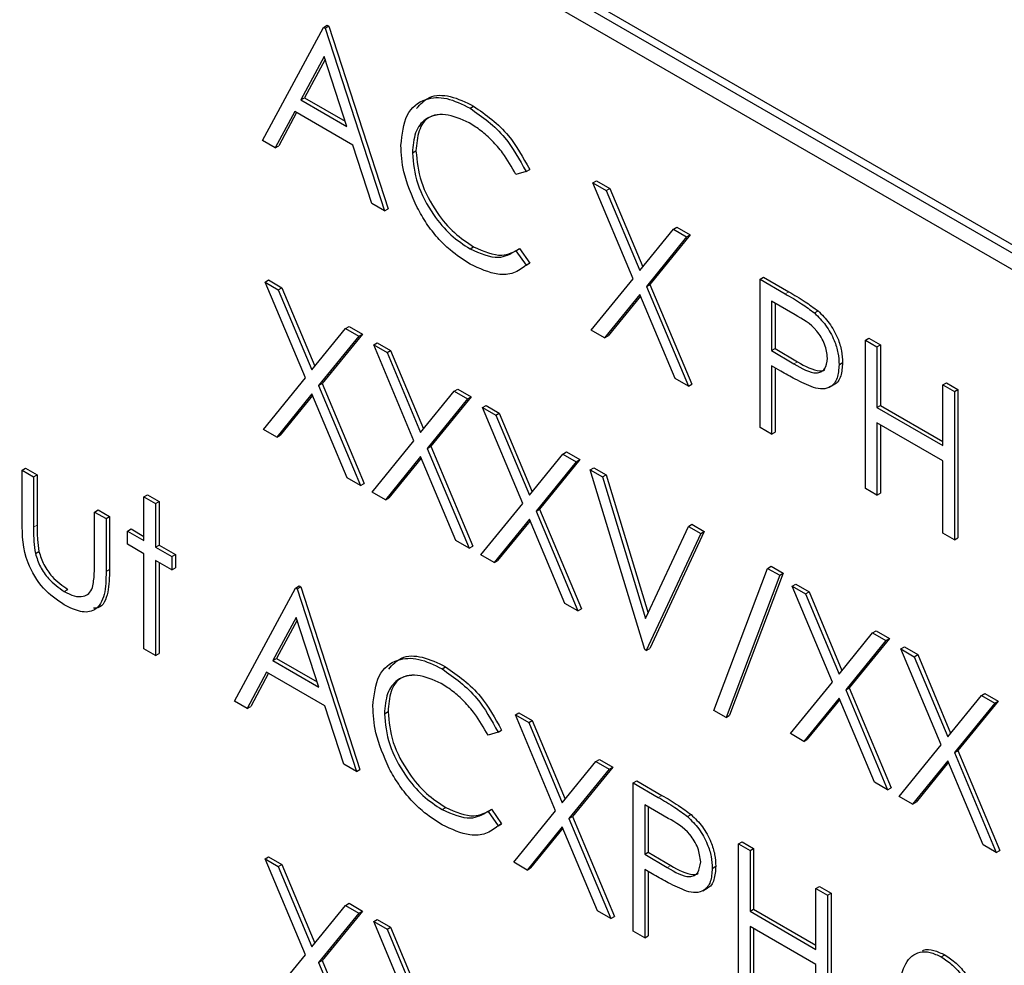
# Paper-space layout 'Blatt2' of a CAD drawing. Header units: millimetres. Extents: x 5 to 418, y 2 to 292.
# Tile 34 of 124: x 113.1 to 114.73, y 181.27 to 182.84. Entities that reach past the tile are written whole.
import ezdxf

# ---------------------------------------------------------------- set-up
doc = ezdxf.new("R2010")
doc.units = ezdxf.units.MM

psp = doc.layouts.new('Blatt2')

# ---------------------------------------------------------------- linework, layer by layer
at = {"color": 7, "linetype": 'Continuous', "lineweight": 25}
for p, q in [((114.9506, 182.328), (112.3579, 183.8247)), ((114.9624, 182.3348), (112.3696, 183.8315)), ((112.3579, 183.7975), (114.9506, 182.3007)), ((113.5015, 182.6357), (113.6022, 182.8226)), ((113.6022, 182.8226), (113.608, 182.826)), ((113.6022, 182.8226), (113.6049, 182.821)), ((113.6049, 182.821), (113.6108, 182.8244)), ((113.6049, 182.821), (113.7028, 182.5195)), ((113.608, 182.826), (113.6108, 182.8244)), ((113.6108, 182.8244), (113.7087, 182.5229)), ((113.6033, 182.7742), (113.5649, 182.7028)), ((113.6048, 182.7695), (113.5708, 182.7062)), ((113.6407, 182.659), (113.6033, 182.7742)), ((113.5649, 182.7028), (113.5708, 182.7062)), ((113.5649, 182.7028), (113.6407, 182.659)), ((113.5708, 182.7062), (113.638, 182.6674)), ((113.5546, 182.6836), (113.5223, 182.6237)), ((113.5577, 182.6818), (113.5282, 182.6271)), ((113.6507, 182.6281), (113.5546, 182.6836)), ((113.8441, 182.6892), (113.85, 182.6926)), ((113.5223, 182.6237), (113.5015, 182.6357)), ((113.5223, 182.6237), (113.5282, 182.6271)), ((113.6821, 182.5315), (113.6507, 182.6281)), ((113.749, 182.6151), (113.7549, 182.6185)), ((113.9367, 182.5845), (113.92, 182.5794)), ((113.9367, 182.5845), (113.9426, 182.5879)), ((114.0468, 182.5659), (114.0527, 182.5693)), ((114.0527, 182.5693), (114.0747, 182.5566)), ((114.0468, 182.5659), (114.0688, 182.5532)), ((114.1134, 182.4075), (114.0468, 182.5659)), ((114.0688, 182.5532), (114.0747, 182.5566)), ((114.0688, 182.5532), (114.1243, 182.421)), ((114.0747, 182.5566), (114.1292, 182.4269)), ((113.7028, 182.5195), (113.6821, 182.5315)), ((113.7028, 182.5195), (113.7087, 182.5229)), ((114.1243, 182.421), (114.1799, 182.4891)), ((114.1799, 182.4891), (114.1858, 182.4925)), ((114.1799, 182.4891), (114.2018, 182.4764)), ((114.1858, 182.4925), (114.2077, 182.4798)), ((114.2018, 182.4764), (114.1353, 182.3948)), ((114.2077, 182.4798), (114.1412, 182.3982)), ((114.2018, 182.4764), (114.2077, 182.4798)), ((113.8442, 182.4567), (113.8501, 182.4601)), ((113.92, 182.4538), (113.9259, 182.4572)), ((113.92, 182.4538), (113.9367, 182.4296)), ((113.9259, 182.4572), (113.9426, 182.433)), ((113.9426, 182.433), (113.9366, 182.4294)), ((113.9367, 182.4296), (113.9426, 182.433)), ((113.5056, 182.402), (113.5115, 182.4054)), ((113.5115, 182.4054), (113.5335, 182.3927)), ((114.0441, 182.3225), (114.1134, 182.4075)), ((114.3229, 182.4065), (114.3288, 182.4099)), ((114.3229, 182.4065), (114.3645, 182.3825)), ((114.3229, 182.1616), (114.3229, 182.4065)), ((114.3288, 182.4099), (114.3704, 182.3859)), ((113.5056, 182.402), (113.5276, 182.3893)), ((113.5722, 182.2436), (113.5056, 182.402)), ((113.5276, 182.3893), (113.5335, 182.3927)), ((113.5276, 182.3893), (113.5831, 182.2571)), ((113.5335, 182.3927), (113.5879, 182.263)), ((114.1353, 182.3948), (114.1412, 182.3982)), ((114.1353, 182.3948), (114.2046, 182.2299)), ((114.1412, 182.3982), (114.2104, 182.2333)), ((114.1243, 182.3813), (114.0661, 182.3098)), ((114.1254, 182.3788), (114.072, 182.3132)), ((114.1826, 182.2426), (114.1243, 182.3813)), ((114.3807, 182.348), (114.3419, 182.3704)), ((114.3419, 182.3704), (114.3419, 182.2888)), ((114.3478, 182.367), (114.3478, 182.2922)), ((114.4128, 182.351), (114.4187, 182.3544)), ((113.5831, 182.2571), (113.6387, 182.3252)), ((113.6387, 182.3252), (113.6445, 182.3286)), ((113.6387, 182.3252), (113.6606, 182.3125)), ((113.6445, 182.3286), (113.6665, 182.3159)), ((113.6606, 182.3125), (113.5941, 182.2309)), ((113.6665, 182.3159), (113.6, 182.2343)), ((113.6606, 182.3125), (113.6665, 182.3159)), ((114.0661, 182.3098), (114.0441, 182.3225)), ((114.0661, 182.3098), (114.072, 182.3132)), ((114.4969, 182.3061), (114.5028, 182.3095)), ((114.5028, 182.3095), (114.5218, 182.2985)), ((113.6851, 182.2984), (113.691, 182.3018)), ((113.6851, 182.2984), (113.7071, 182.2857)), ((113.7516, 182.14), (113.6851, 182.2984)), ((113.691, 182.3018), (113.713, 182.2891)), ((114.3419, 182.2888), (114.3478, 182.2922)), ((114.3478, 182.2922), (114.3849, 182.2702)), ((114.4969, 182.3061), (114.516, 182.2951)), ((114.4969, 182.0611), (114.4969, 182.3061)), ((114.516, 182.2951), (114.5218, 182.2985)), ((114.516, 182.2951), (114.516, 182.1946)), ((114.5218, 182.2985), (114.5218, 182.198)), ((113.7071, 182.2857), (113.713, 182.2891)), ((113.7071, 182.2857), (113.7626, 182.1534)), ((113.713, 182.2891), (113.7674, 182.1594)), ((114.3419, 182.2888), (114.379, 182.2668)), ((114.3571, 182.2549), (114.3419, 182.2637)), ((114.3419, 182.2637), (114.3419, 182.1506)), ((114.3478, 182.2602), (114.3478, 182.154)), ((114.4534, 182.2655), (114.4593, 182.2689)), ((113.5029, 182.1586), (113.5722, 182.2436)), ((114.2046, 182.2299), (114.1826, 182.2426)), ((113.5941, 182.2309), (113.6, 182.2343)), ((113.5941, 182.2309), (113.6633, 182.066)), ((113.6, 182.2343), (113.6692, 182.0694)), ((114.2046, 182.2299), (114.2104, 182.2333)), ((114.4379, 182.2284), (114.4452, 182.2327)), ((114.6247, 182.2323), (114.6306, 182.2357)), ((114.6247, 182.1318), (114.6247, 182.2323)), ((114.6247, 182.2323), (114.6438, 182.2213)), ((114.6306, 182.2357), (114.6497, 182.2247)), ((113.5831, 182.2174), (113.5249, 182.1459)), ((113.5842, 182.2149), (113.5307, 182.1493)), ((113.6414, 182.0787), (113.5831, 182.2174)), ((113.7626, 182.1534), (113.8182, 182.2216)), ((113.846, 182.2123), (113.7795, 182.1307)), ((113.8182, 182.2216), (113.824, 182.225)), ((113.8182, 182.2216), (113.8401, 182.2089)), ((113.824, 182.225), (113.846, 182.2123)), ((113.8401, 182.2089), (113.846, 182.2123)), ((114.6438, 182.2213), (114.6497, 182.2247)), ((114.6438, 182.2213), (114.6438, 181.9763)), ((114.6497, 182.2247), (114.6497, 181.9797)), ((113.8401, 182.2089), (113.7736, 182.1273)), ((113.8646, 182.1948), (113.8705, 182.1982)), ((113.8646, 182.1948), (113.8866, 182.1821)), ((113.9311, 182.0363), (113.8646, 182.1948)), ((113.8705, 182.1982), (113.8925, 182.1855)), ((114.516, 182.1946), (114.5218, 182.198)), ((114.516, 182.1946), (114.6247, 182.1318)), ((114.5218, 182.198), (114.6247, 182.1386)), ((113.8866, 182.1821), (113.8925, 182.1855)), ((113.8866, 182.1821), (113.9421, 182.0498)), ((113.8925, 182.1855), (113.9469, 182.0558)), ((114.3419, 182.1506), (114.3229, 182.1616)), ((114.6247, 182.1067), (114.516, 182.1695)), ((114.516, 182.1695), (114.516, 182.0501)), ((114.5218, 182.166), (114.5218, 182.0535)), ((113.5249, 182.1459), (113.5029, 182.1586)), ((113.5249, 182.1459), (113.5307, 182.1493)), ((114.3419, 182.1506), (114.3478, 182.154)), ((113.6824, 182.055), (113.7516, 182.14)), ((113.7736, 182.1273), (113.7795, 182.1307)), ((113.7795, 182.1307), (113.8487, 181.9658)), ((113.7626, 182.1138), (113.7044, 182.0423)), ((113.8209, 181.9751), (113.7626, 182.1138)), ((113.7736, 182.1273), (113.8428, 181.9624)), ((113.9421, 182.0498), (113.9976, 182.118)), ((113.9976, 182.118), (114.0035, 182.1214)), ((113.9976, 182.118), (114.0196, 182.1053)), ((114.0035, 182.1214), (114.0255, 182.1087)), ((113.7637, 182.1113), (113.7102, 182.0457)), ((114.0196, 182.1053), (113.9531, 182.0236)), ((114.0255, 182.1087), (113.959, 182.0271)), ((114.0196, 182.1053), (114.0255, 182.1087)), ((114.6247, 181.9873), (114.6247, 182.1067)), ((113.1045, 182.0913), (113.1104, 182.0947)), ((113.1045, 182.0913), (113.1235, 182.0803)), ((113.1045, 182.0058), (113.1045, 182.0913)), ((113.1104, 182.0947), (113.1294, 182.0837)), ((113.1235, 182.0803), (113.1294, 182.0837)), ((113.1235, 182.0803), (113.1235, 181.9973)), ((113.1294, 182.0837), (113.1294, 182.0007)), ((114.0427, 182.0919), (114.0486, 182.0953)), ((114.0427, 182.0919), (114.0631, 182.0802)), ((114.1325, 181.7952), (114.0427, 182.0919)), ((114.0486, 182.0953), (114.069, 182.0836)), ((114.0631, 182.0802), (114.069, 182.0836)), ((114.0631, 182.0802), (114.1338, 181.8463)), ((114.069, 182.0836), (114.138, 181.8553)), ((113.6633, 182.066), (113.6414, 182.0787)), ((113.6633, 182.066), (113.6692, 182.0694)), ((113.3057, 182.0474), (113.3116, 182.0508)), ((113.3057, 182.0474), (113.3248, 182.0364)), ((113.3057, 181.9751), (113.3057, 182.0474)), ((113.3116, 182.0508), (113.3306, 182.0398)), ((113.7044, 182.0423), (113.6824, 182.055)), ((114.516, 182.0501), (114.4969, 182.0611)), ((114.516, 182.0501), (114.5218, 182.0535)), ((113.3248, 182.0364), (113.3306, 182.0398)), ((113.3248, 182.0364), (113.3248, 181.9642)), ((113.3306, 182.0398), (113.3306, 181.9676)), ((113.7044, 182.0423), (113.7102, 182.0457)), ((113.8619, 181.9514), (113.9311, 182.0363)), ((113.2241, 182.0222), (113.23, 182.0257)), ((113.2241, 182.0222), (113.2432, 182.0113)), ((113.2241, 181.9392), (113.2241, 182.0222)), ((113.23, 182.0257), (113.2491, 182.0147)), ((113.2432, 182.0113), (113.2491, 182.0147)), ((113.2491, 182.0147), (113.2491, 181.9275)), ((113.9531, 182.0236), (113.959, 182.0271)), ((113.9531, 182.0236), (114.0223, 181.8588)), ((113.959, 182.0271), (114.0282, 181.8622)), ((113.2432, 182.0113), (113.2432, 181.9241)), ((113.9421, 182.0102), (113.8838, 181.9387)), ((113.9432, 182.0077), (113.8897, 181.9421)), ((114.0004, 181.8714), (113.9421, 182.0102)), ((114.1338, 181.8463), (114.2046, 181.9985)), ((114.2046, 181.9985), (114.2104, 182.0019)), ((114.2046, 181.9985), (114.225, 181.9867)), ((114.2104, 182.0019), (114.2308, 181.9902)), ((113.2785, 181.9908), (113.2844, 181.9942)), ((113.2785, 181.9689), (113.2785, 181.9908)), ((113.2785, 181.9908), (113.3057, 181.9751)), ((113.2844, 181.9942), (113.3057, 181.982)), ((114.225, 181.9867), (114.1352, 181.7936)), ((114.2308, 181.9902), (114.1411, 181.797)), ((114.225, 181.9867), (114.2308, 181.9902)), ((114.6438, 181.9763), (114.6247, 181.9873)), ((113.3057, 181.9532), (113.2785, 181.9689)), ((113.3248, 181.9642), (113.3306, 181.9676)), ((113.3306, 181.9676), (113.3578, 181.9519)), ((113.8428, 181.9624), (113.8209, 181.9751)), ((113.8428, 181.9624), (113.8487, 181.9658)), ((114.6438, 181.9763), (114.6497, 181.9797)), ((113.1265, 181.9537), (113.1324, 181.9571)), ((113.3057, 181.7961), (113.3057, 181.9532)), ((113.3248, 181.9642), (113.3519, 181.9485)), ((113.3519, 181.9485), (113.3578, 181.9519)), ((113.3578, 181.9519), (113.3578, 181.9299)), ((113.8838, 181.9387), (113.8619, 181.9514)), ((113.3519, 181.9265), (113.3248, 181.9422)), ((113.3248, 181.9422), (113.3248, 181.7851)), ((113.3306, 181.9388), (113.3306, 181.7885)), ((113.3519, 181.9485), (113.3519, 181.9265)), ((113.8838, 181.9387), (113.8897, 181.9421)), ((113.3519, 181.9265), (113.3578, 181.9299)), ((114.2467, 181.6947), (114.3354, 181.9292)), ((114.3555, 181.9177), (114.2668, 181.6831)), ((114.3614, 181.9211), (114.2727, 181.6865)), ((114.3354, 181.9292), (114.3413, 181.9327)), ((114.3354, 181.9292), (114.3555, 181.9177)), ((114.3413, 181.9327), (114.3614, 181.9211)), ((114.3555, 181.9177), (114.3614, 181.9211)), ((114.3759, 181.8996), (114.3818, 181.903)), ((114.3818, 181.903), (114.4038, 181.8903)), ((113.1741, 181.891), (113.18, 181.8944)), ((113.4553, 181.7098), (113.5559, 181.8967)), ((113.5559, 181.8967), (113.5618, 181.9001)), ((113.5559, 181.8967), (113.5586, 181.8951)), ((113.5586, 181.8951), (113.5645, 181.8985)), ((113.5586, 181.8951), (113.6565, 181.5936)), ((113.5618, 181.9001), (113.5645, 181.8985)), ((113.5645, 181.8985), (113.6624, 181.597)), ((114.3759, 181.8996), (114.3979, 181.8869)), ((114.4424, 181.7412), (114.3759, 181.8996)), ((114.3979, 181.8869), (114.4038, 181.8903)), ((114.3979, 181.8869), (114.4534, 181.7547)), ((114.4038, 181.8903), (114.4582, 181.7606)), ((114.0223, 181.8588), (114.0004, 181.8714)), ((114.0223, 181.8588), (114.0282, 181.8622)), ((113.5571, 181.8482), (113.5187, 181.7768)), ((113.5586, 181.8435), (113.5245, 181.7802)), ((113.5945, 181.7331), (113.5571, 181.8482)), ((114.4534, 181.7547), (114.5089, 181.8228)), ((114.5089, 181.8228), (114.5148, 181.8262)), ((114.5089, 181.8228), (114.5309, 181.8101)), ((114.5148, 181.8262), (114.5368, 181.8135)), ((114.5309, 181.8101), (114.4644, 181.7285)), ((114.5368, 181.8135), (114.4703, 181.7319)), ((114.5309, 181.8101), (114.5368, 181.8135)), ((113.3248, 181.7851), (113.3057, 181.7961)), ((113.3248, 181.7851), (113.3306, 181.7885)), ((114.1352, 181.7936), (114.1325, 181.7952)), ((114.1352, 181.7936), (114.1411, 181.797)), ((114.5554, 181.796), (114.5613, 181.7994)), ((114.5554, 181.796), (114.5774, 181.7833)), ((114.6219, 181.6375), (114.5554, 181.796)), ((114.5613, 181.7994), (114.5833, 181.7867)), ((113.5187, 181.7768), (113.5245, 181.7802)), ((113.5187, 181.7768), (113.5945, 181.7331)), ((113.5245, 181.7802), (113.5917, 181.7415)), ((114.5774, 181.7833), (114.5833, 181.7867)), ((114.5774, 181.7833), (114.6329, 181.651)), ((114.5833, 181.7867), (114.6377, 181.657)), ((113.5083, 181.7577), (113.4761, 181.6978)), ((113.5114, 181.7559), (113.482, 181.7012)), ((113.6045, 181.7022), (113.5083, 181.7577)), ((113.7979, 181.7633), (113.8038, 181.7667)), ((114.3732, 181.6562), (114.4424, 181.7412)), ((114.4644, 181.7285), (114.4703, 181.7319)), ((114.4644, 181.7285), (114.5336, 181.5636)), ((114.4703, 181.7319), (114.5395, 181.567)), ((114.6884, 181.7192), (114.6943, 181.7226)), ((114.6943, 181.7226), (114.7163, 181.7099)), ((113.4761, 181.6978), (113.4553, 181.7098)), ((114.4534, 181.715), (114.3951, 181.6435)), ((114.4545, 181.7125), (114.401, 181.6469)), ((114.5117, 181.5763), (114.4534, 181.715)), ((114.6329, 181.651), (114.6884, 181.7192)), ((114.7104, 181.7065), (114.6439, 181.6249)), ((114.7163, 181.7099), (114.6498, 181.6283)), ((114.6884, 181.7192), (114.7104, 181.7065)), ((114.7104, 181.7065), (114.7163, 181.7099)), ((113.4761, 181.6978), (113.482, 181.7012)), ((113.6359, 181.6056), (113.6045, 181.7022)), ((113.7028, 181.6892), (113.7087, 181.6926)), ((113.919, 181.6871), (113.9249, 181.6905)), ((113.9249, 181.6905), (113.9469, 181.6778)), ((114.2668, 181.6831), (114.2467, 181.6947)), ((113.919, 181.6871), (113.941, 181.6744)), ((113.9855, 181.5286), (113.919, 181.6871)), ((113.941, 181.6744), (113.9469, 181.6778)), ((113.941, 181.6744), (113.9965, 181.5421)), ((113.9469, 181.6778), (114.0013, 181.548)), ((114.2668, 181.6831), (114.2727, 181.6865)), ((113.8904, 181.6586), (113.8738, 181.6535)), ((113.8904, 181.6586), (113.8963, 181.662)), ((114.3951, 181.6435), (114.3732, 181.6562)), ((114.3951, 181.6435), (114.401, 181.6469)), ((114.5527, 181.5526), (114.6219, 181.6375)), ((114.6439, 181.6249), (114.6498, 181.6283)), ((114.6439, 181.6249), (114.7131, 181.46)), ((114.6498, 181.6283), (114.719, 181.4634)), ((113.9965, 181.5421), (114.052, 181.6103)), ((114.052, 181.6103), (114.0579, 181.6137)), ((114.052, 181.6103), (114.074, 181.5976)), ((114.0579, 181.6137), (114.0799, 181.601)), ((114.6329, 181.6114), (114.5746, 181.5399)), ((114.634, 181.6089), (114.5805, 181.5433)), ((114.6912, 181.4727), (114.6329, 181.6114)), ((113.6565, 181.5936), (113.6359, 181.6056)), ((113.6565, 181.5936), (113.6624, 181.597)), ((114.074, 181.5976), (114.0075, 181.5159)), ((114.0799, 181.601), (114.0134, 181.5193)), ((114.074, 181.5976), (114.0799, 181.601)), ((114.1134, 181.5748), (114.1193, 181.5782)), ((114.1193, 181.5782), (114.1609, 181.5542)), ((114.5336, 181.5636), (114.5117, 181.5763)), ((114.1134, 181.5748), (114.155, 181.5508)), ((114.1134, 181.3298), (114.1134, 181.5748)), ((114.5336, 181.5636), (114.5395, 181.567)), ((114.5746, 181.5399), (114.5527, 181.5526)), ((114.5746, 181.5399), (114.5805, 181.5433)), ((113.798, 181.5308), (113.8039, 181.5342)), ((113.8738, 181.5279), (113.8797, 181.5313)), ((113.8738, 181.5279), (113.8904, 181.5037)), ((113.8797, 181.5313), (113.8963, 181.5071)), ((113.9163, 181.4437), (113.9855, 181.5286)), ((114.1713, 181.5163), (114.1325, 181.5387)), ((114.1325, 181.5387), (114.1325, 181.457)), ((114.1384, 181.5353), (114.1384, 181.4604)), ((114.0075, 181.5159), (114.0134, 181.5193)), ((114.0075, 181.5159), (114.0767, 181.351)), ((114.0134, 181.5193), (114.0826, 181.3544)), ((114.2034, 181.5192), (114.2093, 181.5226)), ((113.8963, 181.5071), (113.8903, 181.5035)), ((113.8904, 181.5037), (113.8963, 181.5071)), ((113.9965, 181.5025), (113.9382, 181.431)), ((113.9976, 181.4999), (113.9441, 181.4344)), ((114.0548, 181.3637), (113.9965, 181.5025)), ((114.2875, 181.4743), (114.2934, 181.4777)), ((114.2875, 181.4743), (114.3065, 181.4633)), ((114.2875, 181.2294), (114.2875, 181.4743)), ((114.2934, 181.4777), (114.3124, 181.4667)), ((114.3065, 181.4633), (114.3124, 181.4667)), ((114.3065, 181.4633), (114.3065, 181.3628)), ((114.3124, 181.4667), (114.3124, 181.3662)), ((114.7131, 181.46), (114.6912, 181.4727)), ((114.7131, 181.46), (114.719, 181.4634)), ((113.5056, 181.4494), (113.5115, 181.4528)), ((113.5056, 181.4494), (113.5276, 181.4367)), ((113.5722, 181.2909), (113.5056, 181.4494)), ((113.5115, 181.4528), (113.5335, 181.4401)), ((114.1325, 181.457), (114.1384, 181.4604)), ((114.1325, 181.457), (114.1696, 181.4351)), ((114.1384, 181.4604), (114.1755, 181.4385)), ((113.5276, 181.4367), (113.5335, 181.4401)), ((113.5276, 181.4367), (113.5831, 181.3044)), ((113.5335, 181.4401), (113.5879, 181.3104)), ((113.9382, 181.431), (113.9163, 181.4437)), ((113.9382, 181.431), (113.9441, 181.4344)), ((114.1477, 181.4232), (114.1325, 181.4319)), ((114.1325, 181.4319), (114.1325, 181.3189)), ((114.244, 181.4337), (114.2499, 181.4371)), ((114.1384, 181.4285), (114.1384, 181.3223)), ((114.2284, 181.3967), (114.2358, 181.4009)), ((114.4153, 181.4005), (114.4212, 181.4039)), ((114.4153, 181.4005), (114.4344, 181.3895)), ((114.4153, 181.3), (114.4153, 181.4005)), ((114.4212, 181.4039), (114.4403, 181.3929)), ((114.4344, 181.3895), (114.4403, 181.3929)), ((114.4344, 181.3895), (114.4344, 181.1446)), ((114.4403, 181.3929), (114.4403, 181.148)), ((113.5831, 181.3044), (113.6387, 181.3726)), ((113.6387, 181.3726), (113.6445, 181.376)), ((113.6387, 181.3726), (113.6606, 181.3599)), ((113.6445, 181.376), (113.6665, 181.3633)), ((114.3065, 181.3628), (114.3124, 181.3662)), ((114.3124, 181.3662), (114.4153, 181.3068)), ((113.6606, 181.3599), (113.5941, 181.2783)), ((113.6665, 181.3633), (113.6, 181.2817)), ((113.6606, 181.3599), (113.6665, 181.3633)), ((113.6851, 181.3458), (113.691, 181.3492)), ((113.691, 181.3492), (113.713, 181.3365)), ((114.0767, 181.351), (114.0548, 181.3637)), ((114.0767, 181.351), (114.0826, 181.3544)), ((114.3065, 181.3628), (114.4153, 181.3)), ((113.6851, 181.3458), (113.7071, 181.3331)), ((113.7516, 181.1873), (113.6851, 181.3458)), ((113.7071, 181.3331), (113.713, 181.3365)), ((113.7071, 181.3331), (113.7626, 181.2008)), ((113.713, 181.3365), (113.7674, 181.2067)), ((114.4153, 181.2749), (114.3065, 181.3377)), ((114.3065, 181.3377), (114.3065, 181.2184)), ((114.3124, 181.3343), (114.3124, 181.2218)), ((114.1325, 181.3189), (114.1134, 181.3298)), ((114.1325, 181.3189), (114.1384, 181.3223)), ((113.5029, 181.206), (113.5722, 181.2909)), ((114.6222, 181.2874), (114.6281, 181.2908)), ((113.5941, 181.2783), (113.6, 181.2817)), ((113.5941, 181.2783), (113.6633, 181.1134)), ((113.6, 181.2817), (113.6692, 181.1168)), ((114.4153, 181.1556), (114.4153, 181.2749))]:
    psp.add_line(p, q, dxfattribs=at)
at = {"color": 7, "linetype": 'Continuous', "lineweight": 18}
for p, q in [((114.3645, 182.3825), (114.3704, 182.3859)), ((114.379, 182.2668), (114.3849, 182.2702)), ((113.1235, 181.9973), (113.1294, 182.0007)), ((113.2432, 181.9241), (113.2491, 181.9275)), ((114.155, 181.5508), (114.1609, 181.5542)), ((114.1696, 181.4351), (114.1755, 181.4385))]:
    psp.add_line(p, q, dxfattribs=at)
at = {"color": 7, "linetype": 'Continuous', "lineweight": 25}
for points, knots in [([(113.73, 182.6277), (113.7319, 182.6458), (113.7358, 182.682), (113.7672, 182.7059), (113.8049, 182.7085), (113.8311, 182.6956), (113.8441, 182.6892)], [0, 0, 0, 0, 0.279512, 0.55908, 0.779374, 1, 1, 1, 1]), ([(113.756, 182.6888), (113.7625, 182.696), (113.7764, 182.7112), (113.8112, 182.7114), (113.8371, 182.6989), (113.85, 182.6926)], [0, 0, 0, 0, 0.3037085, 0.6515923, 1, 1, 1, 1]), ([(113.8441, 182.6892), (113.8645, 182.6748), (113.9009, 182.6492), (113.9257, 182.6043), (113.9367, 182.5845)], [0, 0, 0, 0, 0.5595165, 1, 1, 1, 1]), ([(113.85, 182.6926), (113.8704, 182.6782), (113.9068, 182.6526), (113.9316, 182.6077), (113.9426, 182.5879)], [0, 0, 0, 0, 0.5595165, 1, 1, 1, 1]), ([(113.8429, 182.6648), (113.8294, 182.6708), (113.8023, 182.6828), (113.7707, 182.6745), (113.7519, 182.6504), (113.75, 182.6269), (113.749, 182.6151)], [0, 0, 0, 0, 0.2798558, 0.5595188, 0.7796855, 1, 1, 1, 1]), ([(113.7971, 182.6788), (113.7898, 182.6779), (113.7733, 182.676), (113.758, 182.6534), (113.7559, 182.6301), (113.7549, 182.6185)], [0, 0, 0, 0, 0.285239, 0.6425, 1, 1, 1, 1]), ([(113.92, 182.5794), (113.9131, 182.5918), (113.9017, 182.6121), (113.8809, 182.6357), (113.8623, 182.6526), (113.8494, 182.6607), (113.8429, 182.6648)], [0, 0, 0, 0, 0.339327, 0.559466, 0.779727, 1, 1, 1, 1]), ([(113.7569, 182.5249), (113.7481, 182.5448), (113.7324, 182.5804), (113.7307, 182.6133), (113.73, 182.6277)], [0, 0, 0, 0, 0.559029, 1, 1, 1, 1]), ([(113.7549, 182.6185), (113.7565, 182.6017), (113.7598, 182.5682), (113.7863, 182.5187), (113.8179, 182.4814), (113.8394, 182.4672), (113.8501, 182.4601)], [0, 0, 0, 0, 0.279434, 0.558921, 0.779283, 1, 1, 1, 1]), ([(113.749, 182.6151), (113.7506, 182.5983), (113.7539, 182.5648), (113.7804, 182.5153), (113.812, 182.478), (113.8335, 182.4638), (113.8442, 182.4567)], [0, 0, 0, 0, 0.279434, 0.558921, 0.779283, 1, 1, 1, 1]), ([(113.8444, 182.4315), (113.8332, 182.4387), (113.8148, 182.4505), (113.7906, 182.4745), (113.7719, 182.4982), (113.7619, 182.516), (113.7569, 182.5249)], [0, 0, 0, 0, 0.3398376, 0.5599275, 0.7799589, 1, 1, 1, 1]), ([(113.8442, 182.4567), (113.8606, 182.4496), (113.89, 182.4368), (113.9108, 182.4486), (113.92, 182.4538)], [0, 0, 0, 0, 0.5587722, 1, 1, 1, 1]), ([(113.8501, 182.4601), (113.8665, 182.453), (113.8959, 182.4402), (113.9167, 182.452), (113.9259, 182.4572)], [0, 0, 0, 0, 0.5587722, 1, 1, 1, 1]), ([(113.9367, 182.4296), (113.9301, 182.4247), (113.917, 182.415), (113.8856, 182.4123), (113.86, 182.4243), (113.8444, 182.4315)], [0, 0, 0, 0, 0.2804103, 0.5607951, 1, 1, 1, 1]), ([(114.3645, 182.3825), (114.3735, 182.3773), (114.3897, 182.368), (114.4057, 182.3562), (114.4128, 182.351)], [0, 0, 0, 0, 0.5603137, 1, 1, 1, 1]), ([(114.3704, 182.3859), (114.3794, 182.3807), (114.3956, 182.3714), (114.4116, 182.3596), (114.4187, 182.3544)], [0, 0, 0, 0, 0.5603137, 1, 1, 1, 1]), ([(114.4344, 182.2764), (114.4334, 182.284), (114.432, 182.2954), (114.4241, 182.3109), (114.4092, 182.332), (114.3933, 182.3409), (114.3807, 182.348)], [0, 0, 0, 0, 0.248969, 0.374729, 0.500383, 1, 1, 1, 1]), ([(114.4128, 182.351), (114.4192, 182.3445), (114.4321, 182.3317), (114.4454, 182.3075), (114.4525, 182.2846), (114.4531, 182.2719), (114.4534, 182.2655)], [0, 0, 0, 0, 0.279705, 0.559381, 0.779509, 1, 1, 1, 1]), ([(114.4187, 182.3544), (114.4251, 182.348), (114.438, 182.3351), (114.4513, 182.3109), (114.4584, 182.288), (114.459, 182.2753), (114.4593, 182.2689)], [0, 0, 0, 0, 0.279705, 0.559381, 0.779509, 1, 1, 1, 1]), ([(114.379, 182.2668), (114.392, 182.2593), (114.4081, 182.2499), (114.4238, 182.2531), (114.432, 182.2596), (114.4334, 182.2697), (114.4344, 182.2764)], [0, 0, 0, 0, 0.499721, 0.62535, 0.751083, 1, 1, 1, 1]), ([(114.3849, 182.2702), (114.3976, 182.2631), (114.4134, 182.2542), (114.4277, 182.2555), (114.4298, 182.2574), (114.43, 182.2576)], [0, 0, 0, 0, 0.782951, 0.979784, 1, 1, 1, 1]), ([(114.4534, 182.2655), (114.4529, 182.2577), (114.4519, 182.2421), (114.4413, 182.2286), (114.4268, 182.2243), (114.4163, 182.2266), (114.4111, 182.2277)], [0, 0, 0, 0, 0.280099, 0.559324, 0.779458, 1, 1, 1, 1]), ([(114.4593, 182.2689), (114.4587, 182.2613), (114.4575, 182.2461), (114.4506, 182.2342), (114.4447, 182.2326), (114.4444, 182.2325)], [0, 0, 0, 0, 0.486653, 0.971789, 1, 1, 1, 1]), ([(114.4111, 182.2277), (114.401, 182.2321), (114.3831, 182.2398), (114.365, 182.2503), (114.3571, 182.2549)], [0, 0, 0, 0, 0.559694, 1, 1, 1, 1]), ([(113.1739, 181.8691), (113.1621, 181.877), (113.1386, 181.8927), (113.1057, 181.9475), (113.1049, 181.9837), (113.1045, 182.0058)], [0, 0, 0, 0, 0.28097, 0.559785, 1, 1, 1, 1]), ([(113.1294, 182.0007), (113.1294, 181.9928), (113.1293, 181.9788), (113.1315, 181.9637), (113.1324, 181.9571)], [0, 0, 0, 0, 0.5603768, 1, 1, 1, 1]), ([(113.1235, 181.9973), (113.1235, 181.9894), (113.1234, 181.9754), (113.1256, 181.9603), (113.1265, 181.9537)], [0, 0, 0, 0, 0.5603768, 1, 1, 1, 1]), ([(113.1265, 181.9537), (113.1289, 181.9464), (113.1335, 181.9316), (113.1506, 181.9075), (113.1652, 181.8972), (113.1741, 181.891)], [0, 0, 0, 0, 0.280117, 0.560544, 1, 1, 1, 1]), ([(113.1324, 181.9571), (113.1347, 181.9498), (113.1394, 181.935), (113.1565, 181.9109), (113.1711, 181.9006), (113.18, 181.8944)], [0, 0, 0, 0, 0.280117, 0.560544, 1, 1, 1, 1]), ([(113.221, 181.8974), (113.2221, 181.9048), (113.2242, 181.9181), (113.2242, 181.9328), (113.2241, 181.9392)], [0, 0, 0, 0, 0.559371, 1, 1, 1, 1]), ([(113.2432, 181.9241), (113.243, 181.9108), (113.2426, 181.8844), (113.2277, 181.8581), (113.2012, 181.8553), (113.183, 181.8645), (113.1739, 181.8691)], [0, 0, 0, 0, 0.281501, 0.559646, 0.779298, 1, 1, 1, 1]), ([(113.2491, 181.9275), (113.2487, 181.9146), (113.2481, 181.8888), (113.2376, 181.864), (113.2251, 181.8635), (113.2226, 181.8633)], [0, 0, 0, 0, 0.448451, 0.891556, 1, 1, 1, 1]), ([(113.1741, 181.891), (113.1796, 181.8881), (113.1906, 181.8825), (113.2048, 181.882), (113.2155, 181.8869), (113.2191, 181.8939), (113.221, 181.8974)], [0, 0, 0, 0, 0.28027, 0.560007, 0.780074, 1, 1, 1, 1]), ([(113.6837, 181.7018), (113.6857, 181.7199), (113.6896, 181.7561), (113.7209, 181.78), (113.7587, 181.7825), (113.7848, 181.7697), (113.7979, 181.7633)], [0, 0, 0, 0, 0.279512, 0.55908, 0.779374, 1, 1, 1, 1]), ([(113.7098, 181.7629), (113.7163, 181.77), (113.7302, 181.7853), (113.7649, 181.7855), (113.7908, 181.7729), (113.8038, 181.7667)], [0, 0, 0, 0, 0.303709, 0.651592, 1, 1, 1, 1]), ([(113.7979, 181.7633), (113.8183, 181.7489), (113.8547, 181.7232), (113.8795, 181.6784), (113.8904, 181.6586)], [0, 0, 0, 0, 0.5595165, 1, 1, 1, 1]), ([(113.8038, 181.7667), (113.8241, 181.7523), (113.8605, 181.7266), (113.8854, 181.6818), (113.8963, 181.662)], [0, 0, 0, 0, 0.5595165, 1, 1, 1, 1]), ([(113.7967, 181.7388), (113.7831, 181.7449), (113.7561, 181.7569), (113.7245, 181.7486), (113.7057, 181.7244), (113.7037, 181.7009), (113.7028, 181.6892)], [0, 0, 0, 0, 0.279856, 0.559519, 0.779686, 1, 1, 1, 1]), ([(113.7509, 181.7528), (113.7435, 181.752), (113.7271, 181.75), (113.7117, 181.7274), (113.7097, 181.7042), (113.7087, 181.6926)], [0, 0, 0, 0, 0.285239, 0.6425, 1, 1, 1, 1]), ([(113.8738, 181.6535), (113.8669, 181.6658), (113.8554, 181.6862), (113.8347, 181.7097), (113.816, 181.7267), (113.8031, 181.7348), (113.7967, 181.7388)], [0, 0, 0, 0, 0.339327, 0.559466, 0.779727, 1, 1, 1, 1]), ([(113.7106, 181.5989), (113.7019, 181.6188), (113.6862, 181.6544), (113.6845, 181.6873), (113.6837, 181.7018)], [0, 0, 0, 0, 0.559029, 1, 1, 1, 1]), ([(113.7087, 181.6926), (113.7103, 181.6758), (113.7135, 181.6422), (113.7401, 181.5927), (113.7716, 181.5554), (113.7931, 181.5413), (113.8039, 181.5342)], [0, 0, 0, 0, 0.279434, 0.558921, 0.779283, 1, 1, 1, 1]), ([(113.7028, 181.6892), (113.7044, 181.6724), (113.7076, 181.6388), (113.7342, 181.5893), (113.7657, 181.552), (113.7872, 181.5379), (113.798, 181.5308)], [0, 0, 0, 0, 0.279434, 0.558921, 0.779283, 1, 1, 1, 1]), ([(113.7981, 181.5056), (113.787, 181.5127), (113.7686, 181.5245), (113.7444, 181.5486), (113.7257, 181.5722), (113.7156, 181.59), (113.7106, 181.5989)], [0, 0, 0, 0, 0.339838, 0.559927, 0.779959, 1, 1, 1, 1]), ([(114.155, 181.5508), (114.1641, 181.5456), (114.1803, 181.5363), (114.1963, 181.5244), (114.2034, 181.5192)], [0, 0, 0, 0, 0.560314, 1, 1, 1, 1]), ([(114.1609, 181.5542), (114.17, 181.549), (114.1862, 181.5397), (114.2022, 181.5278), (114.2093, 181.5226)], [0, 0, 0, 0, 0.560314, 1, 1, 1, 1]), ([(113.798, 181.5308), (113.8144, 181.5236), (113.8438, 181.5108), (113.8646, 181.5226), (113.8738, 181.5279)], [0, 0, 0, 0, 0.5587722, 1, 1, 1, 1]), ([(113.8039, 181.5342), (113.8203, 181.527), (113.8497, 181.5142), (113.8705, 181.5261), (113.8797, 181.5313)], [0, 0, 0, 0, 0.5587722, 1, 1, 1, 1]), ([(114.225, 181.4446), (114.224, 181.4522), (114.2225, 181.4636), (114.2147, 181.4792), (114.1997, 181.5002), (114.1839, 181.5092), (114.1713, 181.5163)], [0, 0, 0, 0, 0.248969, 0.374729, 0.500383, 1, 1, 1, 1]), ([(114.2034, 181.5192), (114.2098, 181.5128), (114.2227, 181.5), (114.236, 181.4757), (114.2431, 181.4529), (114.2437, 181.4401), (114.244, 181.4337)], [0, 0, 0, 0, 0.279705, 0.559381, 0.779509, 1, 1, 1, 1]), ([(114.2093, 181.5226), (114.2157, 181.5162), (114.2286, 181.5034), (114.2419, 181.4791), (114.2489, 181.4563), (114.2496, 181.4435), (114.2499, 181.4371)], [0, 0, 0, 0, 0.279705, 0.559381, 0.779509, 1, 1, 1, 1]), ([(113.8904, 181.5037), (113.8839, 181.4988), (113.8708, 181.4891), (113.8394, 181.4864), (113.8138, 181.4983), (113.7981, 181.5056)], [0, 0, 0, 0, 0.28041, 0.560795, 1, 1, 1, 1]), ([(114.1696, 181.4351), (114.1825, 181.4275), (114.1987, 181.4181), (114.2144, 181.4214), (114.2225, 181.4279), (114.224, 181.438), (114.225, 181.4446)], [0, 0, 0, 0, 0.499721, 0.62535, 0.751083, 1, 1, 1, 1]), ([(114.1755, 181.4385), (114.1882, 181.4313), (114.204, 181.4224), (114.2183, 181.4238), (114.2204, 181.4256), (114.2206, 181.4258)], [0, 0, 0, 0, 0.782951, 0.979784, 1, 1, 1, 1]), ([(114.244, 181.4337), (114.2435, 181.4259), (114.2425, 181.4104), (114.2318, 181.3969), (114.2174, 181.3925), (114.2069, 181.3948), (114.2017, 181.396)], [0, 0, 0, 0, 0.280099, 0.559324, 0.779458, 1, 1, 1, 1]), ([(114.2499, 181.4371), (114.2493, 181.4295), (114.2481, 181.4144), (114.2412, 181.4025), (114.2353, 181.4008), (114.235, 181.4007)], [0, 0, 0, 0, 0.486653, 0.971789, 1, 1, 1, 1]), ([(114.2017, 181.396), (114.1916, 181.4003), (114.1737, 181.4081), (114.1556, 181.4185), (114.1477, 181.4232)], [0, 0, 0, 0, 0.559694, 1, 1, 1, 1]), ([(114.5914, 181.2978), (114.592, 181.2981), (114.597, 181.3007), (114.6097, 181.2994), (114.622, 181.2936), (114.6281, 181.2908)], [0, 0, 0, 0, 0.057969, 0.529028, 1, 1, 1, 1]), ([(114.5513, 181.1995), (114.5521, 181.2282), (114.5532, 181.2642), (114.5729, 181.2896), (114.5867, 181.2963), (114.6036, 181.2964), (114.616, 181.2904), (114.6222, 181.2874)], [0, 0, 0, 0, 0.498702, 0.624177, 0.749467, 0.874745, 1, 1, 1, 1]), ([(114.6222, 181.2874), (114.6285, 181.2832), (114.641, 181.2748), (114.6637, 181.2489), (114.6924, 181.1915), (114.6942, 181.1463), (114.6954, 181.1162)], [0, 0, 0, 0, 0.1256, 0.251197, 0.500581, 1, 1, 1, 1]), ([(114.6281, 181.2908), (114.6344, 181.2866), (114.6469, 181.2782), (114.6696, 181.2523), (114.6983, 181.1949), (114.7001, 181.1497), (114.7013, 181.1196)], [0, 0, 0, 0, 0.1256, 0.251197, 0.500581, 1, 1, 1, 1])]:
    psp.add_open_spline(points, degree=3, knots=knots, dxfattribs=at)

doc.saveas('drawing.dxf')
